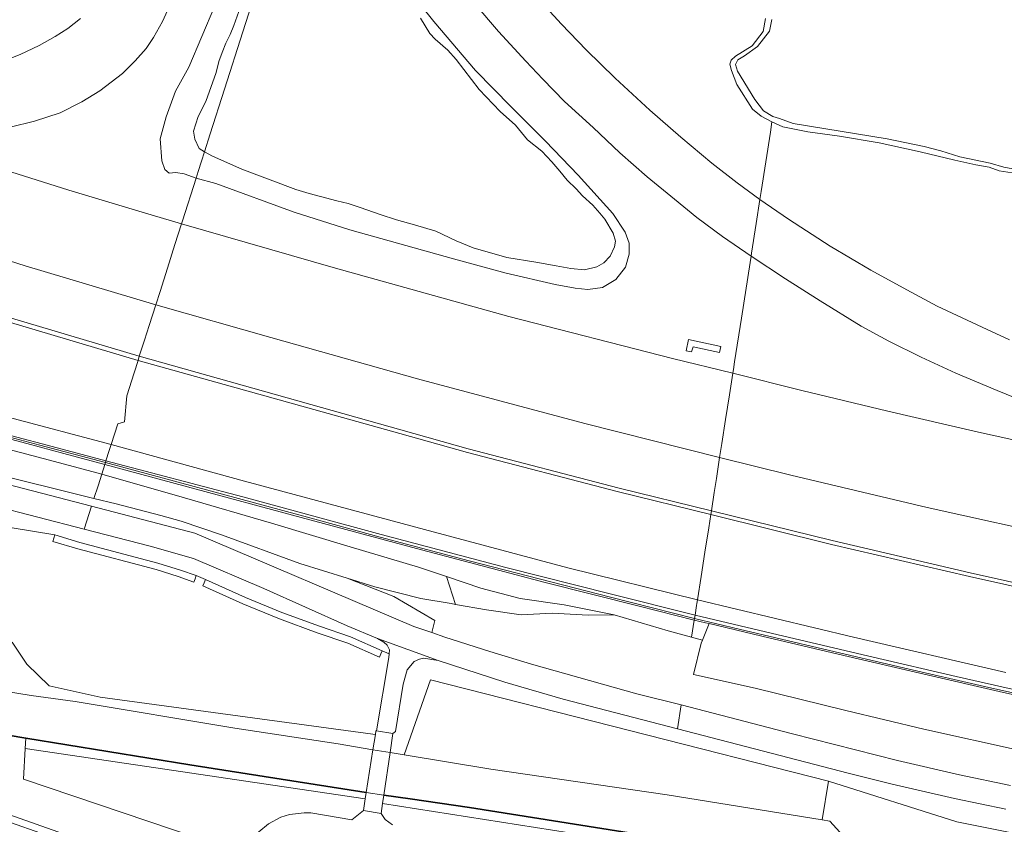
# Model space of a CAD drawing. Header units: metres. Extents: x 110065 to 112666, y 425872 to 427362.
# Tile 68 of 104: x 111007 to 111152, y 426996 to 427115. Entities that reach past the tile are written whole.
import ezdxf

# ---------------------------------------------------------------- set-up
doc = ezdxf.new("R2010")
doc.units = ezdxf.units.M
for name, color, linetype, lineweight in [('B-WE-GK-BESCHOEIING-G', 130, 'GK-BESCHOEIING', 35), ('B-WE-GR-BEPLANTING_CULTUUR_BOSPLANTSOEN-GV', 90, 'GR-PLANTSOEN', 18), ('B-WE-GR-GRAS-GV', 60, 'Continuous', 13), ('B-WE-GR-GROENVOORZIENING-GV', 80, 'Continuous', 18), ('B-WE-GR-HAAG-GV', 90, 'GR-HAAG1', 13), ('B-WE-GR-STRUIK-GV', 90, 'Continuous', 13), ('B-WE-IE-TERREINAFSCHEIDING_KUNSTMATIG_MUUR-GV', 90, 'IE-TERREINAFSCHEIDING-KUNSTMATIG-DICHT', 18), ('B-WE-KW-KUNSTWERK-GV', 170, 'Continuous', 18), ('B-WE-KW-KUNSTWERK_GELUIDSWERING-G', 170, 'Continuous', 18), ('B-WE-OG-WATER-GV', 130, 'Continuous', 18), ('B-WE-VH-ONVERHARD-GV', 252, 'Continuous', 18), ('B-WE-VH-VERHARDING_ASFALT-GV', 252, 'Continuous', 18), ('B-WE-VH-VERHARDING_GESLOTEN-GV', 7, 'Continuous', 18)]:
    doc.layers.add(name, color=color, linetype=linetype, lineweight=lineweight)
doc.linetypes.add('GK-BESCHOEIING', pattern='A,30,-5,[1,NLCS.SHX,S=1,R=0,X=0,Y=0],-5', length=40)
doc.linetypes.add('GR-HAAG1', pattern='A,6,[176,NLCS.SHX,S=0.125,R=0,X=0,Y=0],-2', length=8)
doc.linetypes.add('GR-PLANTSOEN', pattern='A,0,[179,NLCS.SHX,S=2,R=0,X=0,Y=0],-4', length=4)
doc.linetypes.add('IE-TERREINAFSCHEIDING-KUNSTMATIG-DICHT', pattern='A,8,-1,[82,NLCS.SHX,S=0.75,R=90,X=0,Y=0],-1', length=10)

msp = doc.modelspace()

# ---------------------------------------------------------------- linework, layer by layer
at = {"layer": 'B-WE-GK-BESCHOEIING-G', "flags": 128}
for points in [[(111057.671, 427000.943), (111031.702, 427005.022), (111007.544, 427008.938), (111000, 427010.211), (110999.589, 427010.28), (110997.92, 427007.97), (110982.775, 427008.637), (110977.835, 427000.931)], [(111168.531, 426944.13), (111170.111, 426950.15), (111169.21, 426958.442), (111171.867, 426963.829), (111167.834, 426970.034), (111167.603, 426970.389), (111162.721, 426977.902), (111160.792, 426981.201), (111127.711, 426986.61), (111121.08, 426991.072), (111072.855, 426998.743), (111064.132, 427000), (111060.246, 427000.56)]]:
    msp.add_lwpolyline(points, dxfattribs=at)
at = {"layer": 'B-WE-GR-BEPLANTING_CULTUUR_BOSPLANTSOEN-GV', "flags": 128}
for points in [[(111125.708, 427002.622), (111067.152, 427017.535), (111063.237, 427006.493), (111076.013, 427004.414), (111101.942, 427000.603), (111124.759, 426996.928), (111125.708, 427002.622), (111125.708, 427002.622)], [(111007.544, 427008.938), (110999.589, 427010.28), (110997.92, 427007.97), (110982.775, 427008.637), (110978.211, 427001.517), (110982.037, 427000.081), (110983.072, 426999.666), (110984.721, 427004.246), (111001.758, 426997.979), (111003.345, 426998.291), (111035.873, 426986.834), (111033.878, 426981.168), (111036.106, 426980.384), (111040.215, 426991.774), (111007.198, 427002.943), (111007.457, 427007.429), (111007.544, 427008.938), (111007.544, 427008.938)], [(111001.758, 426997.979), (110984.721, 427004.246), (110983.072, 426999.666), (110982.037, 427000.081), (110978.211, 427001.517), (110977.835, 427000.931), (110981.785, 426999.449), (110981.675, 426999.149), (110983.662, 426998.352), (110985.321, 427002.96), (111001.676, 426996.944), (111003.27, 426997.257), (111006.126, 426996.251), (111008.957, 426995.254), (111011.806, 426994.25), (111014.646, 426993.25), (111017.486, 426992.25), (111020.338, 426991.245), (111023.166, 426990.249), (111026.006, 426989.249), (111028.858, 426988.245), (111031.686, 426987.249), (111034.598, 426986.223), (111032.603, 426980.557), (111035.767, 426979.443), (111036.106, 426980.384), (111033.878, 426981.168), (111035.873, 426986.834), (111003.345, 426998.291), (111001.758, 426997.979), (111001.758, 426997.979)]]:
    msp.add_lwpolyline(points, close=True, dxfattribs=at)
at = {"layer": 'B-WE-GR-GRAS-GV', "flags": 128}
for points in [[(110999.131, 427053.023), (111011.802, 427049.697), (111018.731, 427047.801), (111019.19, 427049.238), (111019.19, 427049.238), (111019.19, 427049.238), (111013.165, 427050.857), (111007.737, 427052.306), (110998.037, 427054.868)], [(110973.936, 427054.35), (111017.225, 427043.08), (111032.439, 427039.115), (111064.688, 427025.398), (111067.325, 427024.486), (111067.779, 427026.263), (111067.779, 427026.263), (111067.779, 427026.263), (111061.722, 427029.796), (111054.865, 427032.489), (111047.913, 427034.658), (111036.349, 427038.865), (111030.431, 427040.876), (111027.414, 427041.712), (111020.87, 427043.466), (111017.585, 427044.209), (111001.569, 427048.184)], [(111001.569, 427048.184), (111017.585, 427044.209), (111018.192, 427046.11), (111018.731, 427047.801), (111011.802, 427049.697), (110999.131, 427053.023)], [(111001.947, 427040.519), (111011.823, 427038.859), (111015.509, 427037.762), (111027.001, 427034.735), (111030.313, 427033.7), (111032.634, 427032.876), (111034.01, 427032.284), (111039.886, 427029.661), (111045.259, 427027.452), (111050.801, 427025.425), (111055.337, 427023.882), (111060.003, 427021.81), (111061.026, 427021.356), (111061.076, 427021.973), (111060.73, 427022.656), (111060.271, 427023.06), (111059.329, 427023.611), (111054.863, 427025.488), (111042.596, 427030.976), (111032.232, 427035.376), (111025.879, 427037.239), (111016.154, 427039.723), (111016.154, 427039.723), (111016.154, 427039.723), (111002.456, 427043.26)], [(111005.572, 427023.081), (111007.736, 427019.863), (111010.983, 427016.646), (111018.53, 427014.978), (111058.635, 427009.543), (111059.015, 427009.492), (111059.1, 427010.035), (111059.198, 427010.019), (111060.983, 427020.836), (111061.026, 427021.356), (111060.003, 427021.81), (111059.8, 427021.353), (111059.597, 427020.896), (111054.973, 427022.95), (111050.469, 427024.482), (111044.897, 427026.52), (111039.492, 427028.741), (111033.602, 427031.37), (111033.806, 427031.827), (111034.01, 427032.284), (111032.634, 427032.876), (111032.467, 427032.405), (111032.3, 427031.934), (111029.997, 427032.752), (111026.725, 427033.773), (111015.239, 427036.799), (111011.537, 427037.901), (111011.68, 427038.38), (111011.823, 427038.859), (111011.823, 427038.859), (111011.823, 427038.859), (111001.947, 427040.519)], [(111153.926, 427007.149), (111139.752, 427010.291), (111128.263, 427013.028), (111114.903, 427016.29), (111105.814, 427018.302), (111106.988, 427022.925), (111107.175, 427023.393), (111105.565, 427023.831), (111102.125, 427024.768), (111094.14, 427027.117), (111090.347, 427027.073), (111085.019, 427027.359), (111080.479, 427027.12), (111075.394, 427027.839), (111070.829, 427028.64), (111070.165, 427028.756), (111065.694, 427029.5), (111058.952, 427031.214), (111058.952, 427031.214), (111058.952, 427031.214), (111054.865, 427032.489), (111061.722, 427029.796), (111067.779, 427026.263), (111067.325, 427024.486), (111069.253, 427023.819), (111075.859, 427021.69), (111081.99, 427019.862), (111097.507, 427015.499), (111104.012, 427013.873), (111120.429, 427009.574), (111135.889, 427005.66), (111145.002, 427003.553), (111152.495, 427001.997)], [(110995.047, 427017.387), (111008.34, 427015.235), (111014.826, 427014.328), (111038.337, 427010.425), (111053.552, 427008.116), (111058.662, 427007.251), (111059.015, 427009.492), (111058.635, 427009.543), (111018.53, 427014.978), (111010.983, 427016.646), (111007.736, 427019.863), (111005.572, 427023.081)], [(111151.797, 426998.5), (111144.238, 427000.07), (111135.06, 427002.192), (111128.609, 427003.785), (111103.46, 427010.331), (111086.67, 427014.703), (111078.083, 427017.217), (111068.236, 427020.366), (111068.236, 427020.366), (111068.236, 427020.366), (111066.097, 427020.74), (111065.495, 427020.574), (111064.707, 427020.228), (111063.708, 427018.991), (111063.113, 427016.887), (111061.989, 427009.911), (111061.582, 427009.633), (111061.169, 427006.829), (111063.237, 427006.493), (111067.152, 427017.535), (111125.708, 427002.622), (111144.613, 426996.656), (111160.963, 426993.344)], [(111120.102, 426989.912), (111060.066, 426999.342), (111059.852, 426997.887), (111060.44, 426996.989), (111061.55, 426996.207)]]:
    msp.add_lwpolyline(points, dxfattribs=at)
for points in [[(111105.565, 427023.831), (111105.957, 427026.342), (111097.85, 427028.37), (111084.011, 427031.873), (111065.05, 427036.852), (111046.814, 427041.786), (111032.627, 427045.623), (111019.19, 427049.238), (111018.731, 427047.801), (111030.918, 427044.332), (111043.744, 427040.606), (111055.302, 427037.132), (111065.383, 427034.138), (111069.483, 427032.753), (111074.541, 427031.045), (111080.336, 427029.515), (111086.802, 427028.594), (111094.14, 427027.117), (111102.125, 427024.768), (111105.565, 427023.831), (111105.565, 427023.831)], [(111018.192, 427046.11), (111017.585, 427044.209), (111020.87, 427043.466), (111027.414, 427041.712), (111030.431, 427040.876), (111036.349, 427038.865), (111047.913, 427034.658), (111054.865, 427032.489), (111058.952, 427031.214), (111065.694, 427029.5), (111070.165, 427028.756), (111070.829, 427028.64), (111069.483, 427032.753), (111065.383, 427034.138), (111055.302, 427037.132), (111043.744, 427040.606), (111030.918, 427044.332), (111018.731, 427047.801), (111018.192, 427046.11), (111018.192, 427046.11)], [(111107.175, 427023.393), (111108.142, 427025.818), (111107.592, 427025.949), (111105.957, 427026.342), (111105.565, 427023.831), (111107.175, 427023.393), (111107.175, 427023.393)], [(111031.702, 427005.022), (111007.544, 427008.938), (111007.457, 427007.429), (111057.523, 427000), (111057.671, 427000.943), (111031.702, 427005.022), (111031.702, 427005.022)], [(111057.523, 427000), (111007.457, 427007.429), (111007.198, 427002.943), (111040.215, 426991.774), (111040.86, 426993.564), (111041.883, 426995.146), (111043.308, 426996.32), (111045.119, 426997.318), (111046.369, 426997.72), (111048.52, 426997.977), (111049.504, 426997.945), (111055.567, 426996.953), (111057.26, 426998.324), (111057.523, 427000), (111057.523, 427000)], [(111144.613, 426996.656), (111125.708, 427002.622), (111124.759, 426996.928), (111125.914, 426996.742), (111129.884, 426992.375), (111130.308, 426992.087), (111158.263, 426987.636), (111174.746, 426985.112), (111187.37, 426983.137), (111194.03, 426981.309), (111211.769, 426976.441), (111214.297, 426985.108), (111197.762, 426987.998), (111160.963, 426993.344), (111144.613, 426996.656), (111144.613, 426996.656)], [(111072.855, 426998.743), (111060.245, 427000.56), (111060.066, 426999.342), (111120.102, 426989.912), (111126.803, 426985.078), (111159.869, 426979.915), (111169.756, 426963.766), (111167.23, 426958.603), (111168.658, 426950.254), (111167.042, 426944.486), (111168.531, 426944.13), (111170.111, 426950.15), (111169.21, 426958.442), (111171.867, 426963.829), (111167.834, 426970.034), (111167.603, 426970.389), (111162.721, 426977.902), (111160.792, 426981.201), (111127.711, 426986.61), (111121.08, 426991.072), (111072.855, 426998.743), (111072.855, 426998.743)]]:
    msp.add_lwpolyline(points, close=True, dxfattribs=at)
at = {"layer": 'B-WE-GR-GROENVOORZIENING-GV', "flags": 128}
for points in [[(110863.892, 427119.498), (110880.318, 427113.423), (110897.193, 427107.272), (110914.184, 427101.114), (110928.593, 427096.028), (110947.569, 427089.542), (110963.262, 427084.277), (110982.378, 427078.07), (111001.293, 427072.008), (111024.259, 427065.186), (111025.024, 427067.521), (111025.721, 427069.705), (111026.696, 427072.761), (111026.696, 427072.761), (111026.696, 427072.761), (111007.489, 427078.49), (110987.006, 427084.982), (110961.529, 427093.201), (110937.752, 427101.215), (110915.855, 427108.915), (110895.359, 427116.309)], [(111063.792, 427119.261), (111067.638, 427114.463), (111073.766, 427107.227), (111078.992, 427101.897), (111084.047, 427096.803), (111088.84, 427091.821), (111093.967, 427086.192), (111095.799, 427083.441), (111096.378, 427081.814), (111096.38, 427080.174), (111095.851, 427078.268), (111094.392, 427076.441), (111092.432, 427075.304), (111090.27, 427074.984), (111088.404, 427075.21), (111085.484, 427075.725), (111078.267, 427077.411), (111070.519, 427079.494), (111055.232, 427083.768), (111047.08, 427086.387), (111035.548, 427090.572), (111032.633, 427091.367), (111030.63, 427085.091), (111030.494, 427084.665), (111053.153, 427078.14), (111078.67, 427071.039), (111102.738, 427064.814), (111111.627, 427062.695), (111111.711, 427063.231), (111111.881, 427064.324), (111112.89, 427070.795), (111114.165, 427078.97), (111114.313, 427079.918), (111114.313, 427079.918), (111114.313, 427079.918), (111110.097, 427082.803), (111106.338, 427085.615), (111103.045, 427088.283), (111099.033, 427091.589), (111094.999, 427095.09), (111091.072, 427098.819), (111086.846, 427102.647), (111083.672, 427105.96), (111081.176, 427108.589), (111077.127, 427112.982), (111073.653, 427117.04)], [(111065.664, 427114.931), (111067.016, 427112.675), (111067.824, 427111.832), (111069.681, 427110.229), (111070.89, 427108.833), (111074.308, 427104.417), (111077.373, 427101.192), (111079.618, 427099.178), (111081.389, 427097.031), (111083.516, 427095.367), (111085.01, 427093.787), (111086.154, 427092.419), (111087.235, 427091.096), (111088.546, 427089.789), (111089.505, 427088.799), (111091.026, 427087.389), (111092.061, 427086.213), (111092.81, 427085.326), (111093.991, 427083.307), (111094.343, 427082.117), (111094.188, 427081.252), (111093.575, 427079.918), (111092.617, 427078.936), (111091.633, 427078.342), (111089.818, 427077.897), (111087.805, 427078.077), (111085.615, 427078.459), (111082.616, 427079.022), (111078.363, 427079.714), (111073.386, 427081.114), (111070.919, 427082.168), (111067.899, 427083.589), (111064.749, 427084.525), (111062.109, 427085.258), (111059.737, 427086.035), (111056.794, 427087.06), (111055.002, 427087.641), (111053.341, 427088.062), (111050.959, 427088.666), (111049.256, 427089.146), (111047.319, 427089.697), (111039.335, 427092.708), (111035.048, 427094.61), (111033.87, 427095.245), (111033.433, 427093.876), (111032.942, 427092.338), (111032.633, 427091.367), (111032.633, 427091.367), (111032.633, 427091.367), (111035.548, 427090.572), (111047.08, 427086.387), (111055.232, 427083.768), (111070.519, 427079.494), (111078.267, 427077.411), (111085.484, 427075.725), (111088.404, 427075.21), (111090.27, 427074.984), (111092.432, 427075.304), (111094.392, 427076.441), (111095.851, 427078.268), (111096.38, 427080.174), (111096.378, 427081.814), (111095.799, 427083.441), (111093.967, 427086.192), (111088.84, 427091.821), (111084.047, 427096.803), (111078.992, 427101.897), (111073.766, 427107.227), (111067.638, 427114.463), (111063.792, 427119.261)], [(110946.46, 427117.916), (110963.812, 427112.478), (110974.656, 427109.446), (110977.963, 427108.601), (110981.787, 427107.864), (110985.124, 427107.325), (110989.62, 427106.923), (110993.349, 427106.987), (110997.993, 427107.316), (111000.497, 427107.678), (111002.802, 427108.183), (111004.634, 427108.753), (111006.748, 427109.587), (111009.542, 427110.901), (111011.878, 427112.235), (111013.755, 427113.431), (111015.624, 427114.877)], [(111082.482, 427118.375), (111086.406, 427114.072), (111090.059, 427110.264), (111094.302, 427106.102), (111099.399, 427101.385), (111103.986, 427097.412), (111108.529, 427093.604), (111112.271, 427090.69), (111115.614, 427088.257), (111115.792, 427089.401), (111117.157, 427098.153), (111117.391, 427099.649), (111115.798, 427100.495), (111114.5, 427101.555), (111112.211, 427105.164), (111111.436, 427107.206), (111111.187, 427108.17), (111111.367, 427108.752), (111112.02, 427109.347), (111114.475, 427110.859), (111116.099, 427112.957), (111116.436, 427114.858)], [(111004.447, 427092.606), (111013.907, 427089.599), (111024.711, 427086.353), (111030.494, 427084.665), (111030.494, 427084.665), (111030.494, 427084.665), (111030.63, 427085.091), (111032.633, 427091.367), (111030.889, 427092.013), (111029.632, 427092.219), (111028.674, 427092.109), (111028.03, 427092.659), (111027.579, 427093.928), (111027.359, 427097.148), (111028.219, 427100.419), (111029.581, 427104.189), (111031.555, 427107.741), (111033.485, 427112.21), (111035.384, 427116.768)], [(111028.872, 427117.051), (111027.668, 427114.462), (111026.344, 427112.081), (111025.292, 427110.478), (111023.645, 427108.655), (111021.78, 427106.794), (111018.46, 427104.25), (111015.797, 427102.608), (111012.596, 427101.012), (111008.862, 427099.776), (111005.261, 427098.892)], [(111035.384, 427116.768), (111033.485, 427112.21), (111031.555, 427107.741), (111029.581, 427104.189), (111028.219, 427100.419), (111027.359, 427097.148), (111027.579, 427093.928), (111028.03, 427092.659), (111028.674, 427092.109), (111029.632, 427092.219), (111030.889, 427092.013), (111032.633, 427091.367), (111032.942, 427092.338), (111033.433, 427093.876), (111033.87, 427095.245), (111033.095, 427095.741), (111032.455, 427097.135), (111032.227, 427098.301), (111032.943, 427100.468), (111034.048, 427102.671), (111035.57, 427106.95), (111035.986, 427108.567), (111036.462, 427109.869), (111036.998, 427111.272), (111037.652, 427112.543), (111038.177, 427113.869), (111038.914, 427115.895)], [(111116.436, 427114.858), (111116.099, 427112.957), (111114.475, 427110.859), (111112.02, 427109.347), (111111.367, 427108.752), (111111.187, 427108.17), (111111.436, 427107.206), (111112.211, 427105.164), (111114.5, 427101.555), (111115.798, 427100.495), (111117.391, 427099.649), (111119, 427098.952), (111122.67, 427098.186), (111127.337, 427097.552), (111133.161, 427096.568), (111139.223, 427095.274), (111144.316, 427094.026), (111147.387, 427093.341), (111149.337, 427092.985), (111150.84, 427092.439), (111152.722, 427092.146)], [(111154.172, 427092.519), (111151.497, 427092.987), (111149.498, 427093.61), (111145.033, 427094.539), (111142.254, 427095.427), (111139.797, 427096.043), (111134.323, 427097.181), (111120.504, 427099.421), (111118.511, 427100.173), (111117.513, 427100.434), (111116.166, 427101.293), (111114.876, 427102.946), (111112.296, 427107.141), (111112.016, 427108.128), (111112.385, 427108.802), (111113.366, 427109.379), (111115.256, 427110.737), (111117.015, 427113.023), (111117.375, 427114.746)], [(111152.722, 427092.146), (111150.84, 427092.439), (111149.337, 427092.985), (111147.387, 427093.341), (111144.316, 427094.026), (111139.223, 427095.274), (111133.161, 427096.568), (111127.337, 427097.552), (111122.67, 427098.186), (111119, 427098.952), (111117.391, 427099.649), (111117.157, 427098.153), (111115.792, 427089.401), (111115.792, 427089.401), (111115.792, 427089.401), (111115.614, 427088.257), (111119.818, 427085.352), (111125.947, 427081.391), (111131.941, 427077.816), (111137.248, 427074.933), (111141.708, 427072.547), (111148.325, 427069.461), (111152.369, 427067.582)], [(111157.417, 427057.34), (111150.516, 427060.106), (111144.455, 427062.663), (111139.369, 427065.042), (111134.594, 427067.413), (111130.521, 427069.608), (111124.458, 427073.325), (111119.375, 427076.563), (111114.313, 427079.918), (111114.165, 427078.97), (111112.89, 427070.795), (111111.881, 427064.324), (111111.711, 427063.231), (111111.627, 427062.695), (111111.627, 427062.695), (111111.627, 427062.695), (111121.769, 427060.135), (111134.434, 427057.085), (111147.797, 427054.005), (111160.511, 427051.195)], [(110998.306, 427055.38), (111006.957, 427053.086), (111009.993, 427052.294), (111019.361, 427049.775), (111019.84, 427051.276), (111020.121, 427052.158), (111004.973, 427056.21)], [(111161.092, 427038.283), (111140.221, 427042.908), (111120.168, 427047.68), (111109.687, 427050.259), (111109.209, 427047.192), (111108.881, 427045.091), (111108.466, 427042.43), (111126.242, 427038.026), (111146.538, 427033.308), (111168.109, 427028.496)], [(111151.81, 427018.601), (111129.379, 427023.82), (111106.419, 427029.307), (111106.338, 427028.783), (111106.29, 427028.476), (111106.072, 427027.081), (111118.323, 427024.159), (111132.294, 427020.875), (111144.503, 427018.039), (111156.887, 427015.237)]]:
    msp.add_lwpolyline(points, dxfattribs=at)
for points in [[(111109.687, 427050.259), (111089.825, 427055.276), (111065.239, 427061.862), (111043.62, 427067.908), (111026.696, 427072.761), (111025.721, 427069.705), (111025.024, 427067.521), (111024.259, 427065.186), (111062.761, 427054.345), (111072.683, 427051.551), (111094.9, 427045.759), (111108.466, 427042.43), (111108.881, 427045.091), (111109.209, 427047.192), (111109.687, 427050.259), (111109.687, 427050.259)], [(111105.087, 427067.646), (111109.861, 427066.61), (111109.647, 427065.702), (111105.79, 427066.575), (111105.566, 427065.825), (111104.755, 427065.989), (111105.087, 427067.646), (111105.087, 427067.646)], [(111106.419, 427029.307), (111087.354, 427034.045), (111066.24, 427039.644), (111039.732, 427046.762), (111020.121, 427052.158), (111019.84, 427051.276), (111019.361, 427049.775), (111039.491, 427044.463), (111059.845, 427038.914), (111078.239, 427034.095), (111093.77, 427030.149), (111106.072, 427027.081), (111106.29, 427028.476), (111106.338, 427028.783), (111106.419, 427029.307), (111106.419, 427029.307)], [(111015.509, 427037.762), (111011.823, 427038.859), (111011.68, 427038.38), (111011.537, 427037.901), (111015.239, 427036.799), (111026.725, 427033.773), (111029.997, 427032.752), (111032.3, 427031.934), (111032.467, 427032.405), (111032.634, 427032.876), (111030.313, 427033.7), (111027.001, 427034.735), (111015.509, 427037.762), (111015.509, 427037.762)], [(111039.886, 427029.661), (111034.01, 427032.284), (111033.806, 427031.827), (111033.602, 427031.37), (111039.492, 427028.741), (111044.897, 427026.52), (111050.469, 427024.482), (111054.973, 427022.95), (111059.597, 427020.896), (111059.8, 427021.353), (111060.003, 427021.81), (111055.337, 427023.882), (111050.801, 427025.425), (111045.259, 427027.452), (111039.886, 427029.661), (111039.886, 427029.661)], [(111069.483, 427032.753), (111070.829, 427028.64), (111075.394, 427027.839), (111080.479, 427027.12), (111085.019, 427027.359), (111090.347, 427027.073), (111094.14, 427027.117), (111086.802, 427028.594), (111080.336, 427029.515), (111074.541, 427031.045), (111069.483, 427032.753), (111069.483, 427032.753)]]:
    msp.add_lwpolyline(points, close=True, dxfattribs=at)
at = {"layer": 'B-WE-GR-HAAG-GV', "flags": 128}
for points in [[(111015.509, 427037.762), (111011.823, 427038.859), (111011.68, 427038.38), (111011.537, 427037.901), (111015.239, 427036.799), (111026.725, 427033.773), (111029.997, 427032.752), (111032.3, 427031.934), (111032.467, 427032.405), (111032.634, 427032.876), (111030.313, 427033.7), (111027.001, 427034.735), (111015.509, 427037.762), (111015.509, 427037.762)], [(111039.886, 427029.661), (111034.01, 427032.284), (111033.806, 427031.827), (111033.602, 427031.37), (111039.492, 427028.741), (111044.897, 427026.52), (111050.469, 427024.482), (111054.973, 427022.95), (111059.597, 427020.896), (111059.8, 427021.353), (111060.003, 427021.81), (111055.337, 427023.882), (111050.801, 427025.425), (111045.259, 427027.452), (111039.886, 427029.661), (111039.886, 427029.661)]]:
    msp.add_lwpolyline(points, close=True, dxfattribs=at)
at = {"layer": 'B-WE-GR-STRUIK-GV', "flags": 128}
msp.add_lwpolyline([(111162.294, 427013.279), (111151.47, 427015.689), (111139.813, 427018.362), (111127.965, 427021.129), (111115.886, 427023.972), (111108.142, 427025.818), (111107.175, 427023.393), (111106.988, 427022.925), (111105.814, 427018.302), (111114.903, 427016.29), (111128.263, 427013.028), (111139.752, 427010.291), (111153.926, 427007.149)], dxfattribs=at)
at = {"layer": 'B-WE-IE-TERREINAFSCHEIDING_KUNSTMATIG_MUUR-GV', "flags": 128}
for points in [[(110736.946, 427127.259), (110737.17, 427126.971), (110737.264, 427126.849), (110743.724, 427133.967), (110760.936, 427137.795), (110771.722, 427133.56), (110774.193, 427132.579), (110779.136, 427130.67), (110780.679, 427130.074), (110780.998, 427129.951), (110791.215, 427125.989), (110791.812, 427125.757), (110796.999, 427123.746), (110797.566, 427123.526), (110810.002, 427118.71), (110824.007, 427113.21), (110826.973, 427112.07), (110833.254, 427109.625), (110840.517, 427106.861), (110848.642, 427103.769), (110864.186, 427097.897), (110870.78, 427095.435), (110872.563, 427094.768), (110882.214, 427091.218), (110890.916, 427087.991), (110894.404, 427086.684), (110902.032, 427083.888), (110905.5, 427082.661), (110908.066, 427081.758), (110912.466, 427080.199), (110916.735, 427078.765), (110921.242, 427077.269), (110924.181, 427076.304), (110930.02, 427074.406), (110933.348, 427073.355), (110940.648, 427071.025), (110954.598, 427066.894), (110959.28, 427065.506), (110962.465, 427064.595), (110968.187, 427062.99), (110982.783, 427058.954), (110998.037, 427054.868), (111007.737, 427052.306), (111013.165, 427050.857), (111019.19, 427049.238), (111019.278, 427049.516), (111019.361, 427049.775), (111009.993, 427052.294), (111006.957, 427053.086), (110998.306, 427055.38), (110993.377, 427056.685), (110986.008, 427058.661), (110974.824, 427061.734), (110972.062, 427062.499), (110966.842, 427063.948), (110962.021, 427065.29), (110954.874, 427067.4), (110949.87, 427068.884), (110944.55, 427070.455), (110939.913, 427071.85), (110931.981, 427074.367), (110930.04, 427074.986), (110921.6, 427077.734), (110913.771, 427080.359), (110911.544, 427081.129), (110906.384, 427082.95), (110902.448, 427084.351), (110892.634, 427087.951), (110884.195, 427091.093), (110871.208, 427095.876), (110862.224, 427099.238), (110849.006, 427104.233), (110840.608, 427107.424), (110833.386, 427110.187), (110824.543, 427113.616), (110809.036, 427119.693), (110803.597, 427121.797), (110789.359, 427127.312), (110776.579, 427132.269), (110760.996, 427138.375), (110751.712, 427136.311), (110749.052, 427135.72), (110743.504, 427134.486), (110736.946, 427127.259), (110736.946, 427127.259)], [(111106.072, 427027.081), (111093.77, 427030.149), (111078.239, 427034.095), (111059.845, 427038.914), (111039.491, 427044.463), (111019.361, 427049.775), (111019.278, 427049.516), (111019.19, 427049.238), (111032.627, 427045.623), (111046.814, 427041.786), (111065.05, 427036.852), (111084.011, 427031.873), (111097.85, 427028.37), (111105.957, 427026.342), (111105.994, 427026.579), (111106.072, 427027.081), (111106.072, 427027.081)], [(111465.789, 426962.478), (111460.629, 426963.291), (111449.291, 426965.077), (111432.87, 426967.665), (111416.241, 426970.26), (111398.196, 426973.041), (111380.014, 426975.861), (111364.746, 426978.25), (111348.968, 426980.62), (111335.288, 426982.666), (111319.379, 426985.111), (111304.65, 426987.443), (111289.357, 426989.921), (111275.683, 426992.248), (111261.274, 426994.717), (111248.231, 426997.094), (111236.277, 426999.282), (111222.615, 427001.838), (111209.203, 427004.374), (111198.245, 427006.559), (111185.332, 427009.212), (111171.074, 427012.175), (111156.887, 427015.237), (111144.503, 427018.039), (111132.294, 427020.875), (111118.323, 427024.159), (111106.072, 427027.081), (111105.994, 427026.579), (111105.957, 427026.342), (111107.592, 427025.949), (111108.142, 427025.818), (111115.886, 427023.972), (111127.965, 427021.129), (111139.813, 427018.362), (111151.47, 427015.689), (111162.294, 427013.279), (111175.379, 427010.503), (111189.118, 427007.676), (111201.648, 427005.102), (111210.568, 427003.36), (111223.167, 427000.978), (111235.957, 426998.585), (111250.273, 426995.963), (111263.419, 426993.595), (111275.824, 426991.47), (111288.408, 426989.326), (111304.093, 426986.78), (111314.601, 426985.108), (111325.723, 426983.364), (111340.863, 426981.081), (111353.233, 426979.227), (111368.501, 426976.929), (111378.994, 426975.269), (111379.927, 426975.122), (111384.092, 426974.473), (111393.288, 426973.039), (111406.949, 426970.951), (111422.066, 426968.602), (111435.096, 426966.561), (111443.853, 426965.182), (111452.597, 426963.804), (111456.535, 426963.183), (111460.77, 426962.516), (111465.676, 426961.743), (111465.712, 426961.98), (111465.789, 426962.478), (111465.789, 426962.478)]]:
    msp.add_lwpolyline(points, close=True, dxfattribs=at)
at = {"layer": 'B-WE-KW-KUNSTWERK-GV', "flags": 128}
msp.add_lwpolyline([(111060.066, 426999.342), (111060.245, 427000.56), (111061.169, 427006.829), (111061.582, 427009.633), (111059.198, 427010.019), (111059.1, 427010.035), (111059.015, 427009.492), (111058.662, 427007.251), (111057.671, 427000.943), (111057.523, 427000), (111057.26, 426998.324), (111059.852, 426997.887), (111060.066, 426999.342), (111060.066, 426999.342)], close=True, dxfattribs=at)
at = {"layer": 'B-WE-KW-KUNSTWERK_GELUIDSWERING-G', "flags": 128}
for points in [[(111019.278, 427049.516), (111009.643, 427052.105), (110994.841, 427056.013), (110983.458, 427059.07), (110971.74, 427062.302), (110961.33, 427065.205), (110950.322, 427068.463), (110940.679, 427071.32), (110930.474, 427074.56), (110921.853, 427077.368), (110912.781, 427080.404), (110903.345, 427083.732), (110894.547, 427086.948), (110883.483, 427091.074), (110872.712, 427095.024), (110861.916, 427099.063), (110848.647, 427104.079), (110834.128, 427109.608), (110820.8, 427114.777)], [(111019.278, 427049.516), (111049.541, 427041.314), (111059.729, 427038.555), (111072.799, 427035.043), (111093.623, 427029.707), (111105.994, 427026.579)], [(111105.994, 427026.579), (111112.538, 427025.007), (111125.037, 427022.061), (111136.746, 427019.316), (111148.65, 427016.566), (111161.221, 427013.752), (111175.919, 427010.633), (111190.493, 427007.638), (111205.105, 427004.637), (111219.855, 427001.849), (111231.821, 426999.584), (111245.673, 426997.053), (111259.396, 426994.529), (111274.045, 426992.016), (111288.938, 426989.479), (111308.714, 426986.274), (111328.378, 426983.191), (111348.167, 426980.231), (111367.838, 426977.276), (111387.626, 426974.147), (111407.519, 426971.106), (111428.129, 426967.902), (111447.041, 426964.922), (111465.712, 426961.98)]]:
    msp.add_lwpolyline(points, dxfattribs=at)
at = {"layer": 'B-WE-OG-WATER-GV', "flags": 128}
for points in [[(111038.914, 427115.895), (111038.177, 427113.869), (111037.652, 427112.543), (111036.998, 427111.272), (111036.462, 427109.869), (111035.986, 427108.567), (111035.57, 427106.95), (111034.048, 427102.671), (111032.943, 427100.468), (111032.227, 427098.301), (111032.455, 427097.135), (111033.095, 427095.741), (111033.87, 427095.245), (111033.87, 427095.245), (111033.87, 427095.245), (111034.713, 427097.888), (111036.814, 427104.473), (111039.516, 427112.939), (111042.108, 427121.063)], [(111042.108, 427121.063), (111039.516, 427112.939), (111036.814, 427104.473), (111034.713, 427097.888), (111033.87, 427095.245), (111033.87, 427095.245), (111033.87, 427095.245), (111035.048, 427094.61), (111039.335, 427092.708), (111047.319, 427089.697), (111049.256, 427089.146), (111050.959, 427088.666), (111053.341, 427088.062), (111055.002, 427087.641), (111056.794, 427087.06), (111059.737, 427086.035), (111062.109, 427085.258), (111064.749, 427084.525), (111067.899, 427083.589), (111070.919, 427082.168), (111073.386, 427081.114), (111078.363, 427079.714), (111082.616, 427079.022), (111085.615, 427078.459), (111087.805, 427078.077), (111089.818, 427077.897), (111091.633, 427078.342), (111092.617, 427078.936), (111093.575, 427079.918), (111094.188, 427081.252), (111094.343, 427082.117), (111093.991, 427083.307), (111092.81, 427085.326), (111092.061, 427086.213), (111091.026, 427087.389), (111089.505, 427088.799), (111088.546, 427089.789), (111087.235, 427091.096), (111086.154, 427092.419), (111085.01, 427093.787), (111083.516, 427095.367), (111081.389, 427097.031), (111079.618, 427099.178), (111077.373, 427101.192), (111074.308, 427104.417), (111070.89, 427108.833), (111069.681, 427110.229), (111067.824, 427111.832), (111067.016, 427112.675), (111065.664, 427114.931)], [(111117.375, 427114.746), (111117.015, 427113.023), (111115.256, 427110.737), (111113.366, 427109.379), (111112.385, 427108.802), (111112.016, 427108.128), (111112.296, 427107.141), (111114.876, 427102.946), (111116.166, 427101.293), (111117.513, 427100.434), (111118.511, 427100.173), (111120.504, 427099.421), (111134.323, 427097.181), (111139.797, 427096.043), (111142.254, 427095.427), (111145.033, 427094.539), (111149.498, 427093.61), (111151.497, 427092.987), (111154.172, 427092.519)], [(111129.884, 426992.375), (111125.914, 426996.742), (111124.759, 426996.928), (111101.942, 427000.603), (111076.013, 427004.414), (111063.237, 427006.493), (111061.169, 427006.829), (111058.662, 427007.251), (111053.552, 427008.116), (111038.337, 427010.425), (111014.826, 427014.328), (111008.34, 427015.235), (110995.047, 427017.387)], [(110999.589, 427010.28), (111007.544, 427008.938), (111031.702, 427005.022), (111057.671, 427000.943), (111060.245, 427000.56), (111072.855, 426998.743), (111121.08, 426991.072)]]:
    msp.add_lwpolyline(points, dxfattribs=at)
at = {"layer": 'B-WE-VH-ONVERHARD-GV', "flags": 128}
for points in [[(111059.198, 427010.019), (111059.1, 427010.035), (111059.015, 427009.492), (111058.662, 427007.251), (111061.169, 427006.829), (111061.582, 427009.633), (111059.198, 427010.019), (111059.198, 427010.019)], [(111060.245, 427000.56), (111057.671, 427000.943), (111057.523, 427000), (111057.26, 426998.324), (111059.852, 426997.887), (111060.066, 426999.342), (111060.245, 427000.56), (111060.245, 427000.56)]]:
    msp.add_lwpolyline(points, close=True, dxfattribs=at)
at = {"layer": 'B-WE-VH-VERHARDING_ASFALT-GV', "flags": 128}
for points in [[(111015.624, 427114.877), (111013.755, 427113.431), (111011.878, 427112.235), (111009.542, 427110.901), (111006.748, 427109.587), (111004.634, 427108.753), (111002.802, 427108.183), (111000.497, 427107.678), (110997.993, 427107.316), (110993.349, 427106.987), (110989.62, 427106.923), (110985.124, 427107.325), (110981.787, 427107.864), (110977.963, 427108.601), (110974.656, 427109.446), (110963.812, 427112.478), (110946.46, 427117.916)], [(111005.261, 427098.892), (111008.862, 427099.776), (111012.596, 427101.012), (111015.797, 427102.608), (111018.46, 427104.25), (111021.78, 427106.794), (111023.645, 427108.655), (111025.292, 427110.478), (111026.344, 427112.081), (111027.668, 427114.462), (111028.872, 427117.051)], [(110806.219, 427107.225), (110822.538, 427100.85), (110848.338, 427091.195), (110866.228, 427084.645), (110888.667, 427076.642), (110915.748, 427067.379), (110924.926, 427064.503), (110936.512, 427061.053), (110949.263, 427057.393), (110961.305, 427054.071), (110985.214, 427047.712), (111002.456, 427043.26), (111016.154, 427039.723), (111017.225, 427043.08), (110973.936, 427054.35), (110962.398, 427057.4), (110939.815, 427063.803), (110929.907, 427066.709), (110919.311, 427069.957), (110900.744, 427076.153), (110874.264, 427085.536), (110854.743, 427092.624), (110828.319, 427102.422), (110812.557, 427108.479)], [(110987.006, 427084.982), (111007.489, 427078.49), (111026.696, 427072.761), (111027.317, 427074.708), (111028.405, 427078.119), (111029.517, 427081.603), (111030.494, 427084.665), (111024.711, 427086.353), (111013.907, 427089.599), (111004.447, 427092.606)], [(111152.495, 427001.997), (111145.002, 427003.553), (111135.889, 427005.66), (111120.429, 427009.574), (111120.429, 427009.574), (111120.429, 427009.574), (111104.012, 427013.873), (111103.46, 427010.331), (111128.609, 427003.785), (111135.06, 427002.192), (111144.238, 427000.07), (111151.797, 426998.5)], [(111061.55, 426996.207), (111060.44, 426996.989), (111060.44, 426996.989), (111060.44, 426996.989), (111059.852, 426997.887), (111057.26, 426998.324), (111055.567, 426996.953), (111049.504, 426997.945), (111048.52, 426997.977), (111046.369, 426997.72), (111045.119, 426997.318), (111043.308, 426996.32), (111041.883, 426995.146)]]:
    msp.add_lwpolyline(points, dxfattribs=at)
for points in [[(111032.439, 427039.115), (111017.225, 427043.08), (111016.154, 427039.723), (111025.879, 427037.239), (111032.232, 427035.376), (111042.596, 427030.976), (111054.863, 427025.488), (111059.329, 427023.611), (111068.236, 427020.366), (111078.083, 427017.217), (111086.67, 427014.703), (111103.46, 427010.331), (111104.012, 427013.873), (111097.507, 427015.499), (111081.99, 427019.862), (111075.859, 427021.69), (111069.253, 427023.819), (111067.325, 427024.486), (111064.688, 427025.398), (111032.439, 427039.115), (111032.439, 427039.115)], [(111068.236, 427020.366), (111059.329, 427023.611), (111060.271, 427023.06), (111060.73, 427022.656), (111061.076, 427021.973), (111061.026, 427021.356), (111060.983, 427020.836), (111059.198, 427010.019), (111061.582, 427009.633), (111061.989, 427009.911), (111063.113, 427016.887), (111063.708, 427018.991), (111064.707, 427020.228), (111065.495, 427020.574), (111066.097, 427020.74), (111068.236, 427020.366), (111068.236, 427020.366)]]:
    msp.add_lwpolyline(points, close=True, dxfattribs=at)
at = {"layer": 'B-WE-VH-VERHARDING_GESLOTEN-GV', "flags": 128}
for points in [[(110863.719, 427118.872), (110880.145, 427112.797), (110897.02, 427106.646), (110914.011, 427100.487), (110928.42, 427095.402), (110947.396, 427088.915), (110963.089, 427083.651), (110982.205, 427077.444), (111001.12, 427071.381), (111024.079, 427064.562), (111024.259, 427065.186), (111024.259, 427065.186), (111024.259, 427065.186), (111001.293, 427072.008), (110982.378, 427078.07), (110963.262, 427084.277), (110947.569, 427089.542), (110928.593, 427096.028), (110914.184, 427101.114), (110897.193, 427107.272), (110880.318, 427113.423), (110863.892, 427119.498)], [(111073.653, 427117.04), (111077.127, 427112.982), (111081.176, 427108.589), (111083.672, 427105.96), (111086.846, 427102.647), (111091.072, 427098.819), (111094.999, 427095.09), (111099.033, 427091.589), (111103.045, 427088.283), (111106.338, 427085.615), (111110.097, 427082.803), (111114.313, 427079.918), (111114.382, 427080.36), (111115.06, 427084.707), (111115.614, 427088.257), (111115.614, 427088.257), (111115.614, 427088.257), (111112.271, 427090.69), (111108.529, 427093.604), (111103.986, 427097.412), (111099.399, 427101.385), (111094.302, 427106.102), (111090.059, 427110.264), (111086.406, 427114.072), (111082.482, 427118.375)], [(111152.369, 427067.582), (111148.325, 427069.461), (111141.708, 427072.547), (111137.248, 427074.933), (111131.941, 427077.816), (111125.947, 427081.391), (111119.818, 427085.352), (111115.614, 427088.257), (111115.06, 427084.707), (111114.382, 427080.36), (111114.313, 427079.918), (111119.375, 427076.563), (111124.458, 427073.325), (111130.521, 427069.608), (111134.594, 427067.413), (111139.369, 427065.042), (111144.455, 427062.663), (111150.516, 427060.106), (111157.417, 427057.34)], [(111004.973, 427056.21), (111020.121, 427052.158), (111021.105, 427055.241), (111022.096, 427055.517), (111022.413, 427059.341), (111023.491, 427062.718), (111024.079, 427064.562), (111001.12, 427071.381)], [(111160.511, 427051.195), (111147.797, 427054.005), (111134.434, 427057.085), (111121.769, 427060.135), (111111.627, 427062.695), (111111.126, 427059.482), (111110.562, 427055.866), (111110.011, 427052.334), (111109.687, 427050.259), (111120.168, 427047.68), (111140.221, 427042.908), (111161.092, 427038.283)], [(111168.024, 427027.949), (111146.453, 427032.761), (111126.157, 427037.48), (111108.381, 427041.884), (111108.077, 427039.936), (111107.513, 427036.316), (111106.959, 427032.764), (111106.419, 427029.307), (111129.379, 427023.82), (111151.81, 427018.601)], [(111168.109, 427028.496), (111146.538, 427033.308), (111126.242, 427038.026), (111108.466, 427042.43), (111108.381, 427041.884), (111126.157, 427037.48), (111146.453, 427032.761), (111168.024, 427027.949)]]:
    msp.add_lwpolyline(points, dxfattribs=at)
for points in [[(111111.627, 427062.695), (111102.738, 427064.814), (111078.67, 427071.039), (111053.153, 427078.14), (111030.494, 427084.665), (111029.517, 427081.603), (111028.405, 427078.119), (111027.317, 427074.708), (111026.696, 427072.761), (111043.62, 427067.908), (111065.239, 427061.862), (111089.825, 427055.276), (111109.687, 427050.259), (111110.011, 427052.334), (111110.562, 427055.866), (111111.126, 427059.482), (111111.627, 427062.695), (111111.627, 427062.695)], [(111105.087, 427067.646), (111104.755, 427065.989), (111105.566, 427065.825), (111105.79, 427066.575), (111109.647, 427065.702), (111109.861, 427066.61), (111105.087, 427067.646), (111105.087, 427067.646)], [(111024.259, 427065.186), (111024.079, 427064.562), (111062.602, 427053.798), (111072.598, 427051.005), (111094.815, 427045.213), (111108.381, 427041.884), (111108.466, 427042.43), (111094.9, 427045.759), (111072.683, 427051.551), (111062.761, 427054.345), (111024.259, 427065.186), (111024.259, 427065.186)], [(111108.381, 427041.884), (111094.815, 427045.213), (111072.598, 427051.005), (111062.602, 427053.798), (111024.079, 427064.562), (111023.491, 427062.718), (111022.413, 427059.341), (111022.096, 427055.517), (111021.105, 427055.241), (111020.121, 427052.158), (111039.732, 427046.762), (111066.24, 427039.644), (111087.354, 427034.045), (111106.419, 427029.307), (111106.959, 427032.764), (111107.513, 427036.316), (111108.077, 427039.936), (111108.381, 427041.884), (111108.381, 427041.884)], [(111060.066, 426999.342), (111060.245, 427000.56), (111061.169, 427006.829), (111061.582, 427009.633), (111059.198, 427010.019), (111059.1, 427010.035), (111059.015, 427009.492), (111058.662, 427007.251), (111057.671, 427000.943), (111057.523, 427000), (111057.26, 426998.324), (111059.852, 426997.887), (111060.066, 426999.342), (111060.066, 426999.342)]]:
    msp.add_lwpolyline(points, close=True, dxfattribs=at)

doc.saveas('drawing.dxf')
